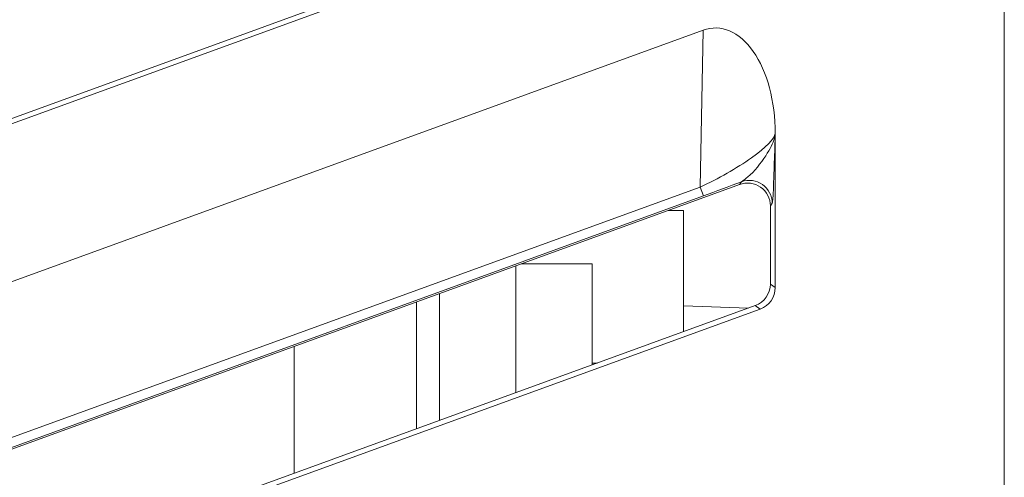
# Model space of a CAD drawing. Header units: millimetres. Extents: x -420 to 420, y -297 to 297.
# Tile 76 of 197: x 29.28 to 42.23, y 6.4 to 12.43. Entities that reach past the tile are written whole.
import ezdxf

# ---------------------------------------------------------------- set-up
doc = ezdxf.new("R2010")
doc.units = ezdxf.units.MM
doc.header["$MEASUREMENT"] = 0
doc.layers.add('layer 1', color=7, linetype='Continuous')

msp = doc.modelspace()

# ---------------------------------------------------------------- linework, layer by layer
at = {"layer": 'layer 1', "color": 7, "lineweight": 9}
for points in [[(19.3611, 11.439), (19.3611, 11.439), (38.2701, 18.3215), (38.2701, 18.3215)], [(42.2341, 18.1726), (42.2341, 18.1726), (42.2341, -20.6219), (42.2341, -20.6219)], [(19.3983, 9.399), (19.3983, 9.399), (38.2332, 16.2541), (38.2332, 16.2541)], [(38.275, 16.1388), (38.275, 16.1388), (19.3686, 9.2575), (19.3686, 9.2575)], [(19.3875, 9.2442), (19.3875, 9.2442), (35.8769, 15.2436), (35.8769, 15.2436)], [(19.5314, 7.5544), (19.5314, 7.5544), (39.0219, 14.6483), (39.0219, 14.6483)], [(38.9572, 14.6937), (38.9572, 14.6937), (19.5934, 7.6431), (19.5934, 7.6431)], [(19.3611, 5.411), (19.3611, 5.411), (38.2701, 12.2935), (38.2701, 12.2935)], [(38.2332, 10.2262), (38.2332, 10.2262), (38.2701, 12.2935), (38.2701, 12.2935)], [(38.2701, 12.2935), (38.2701, 12.2935), (38.2701, 12.2933), (38.2701, 12.2933)], [(38.9305, 12.0137), (38.9305, 12.0137), (38.9305, 12.0137), (38.9305, 12.0137)], [(39.2202, 8.9036), (39.2202, 8.9036), (39.2202, 10.9335), (39.2202, 10.9335)], [(39.2202, 10.9335), (39.2202, 10.9335), (39.2202, 10.9335), (39.2202, 10.9335)], [(39.2202, 10.9335), (39.2202, 10.9335), (39.2202, 10.9313), (39.2202, 10.9313)], [(39.2202, 10.9313), (39.2202, 10.9313), (39.2202, 10.9311), (39.2202, 10.9311)], [(38.9053, 10.6122), (38.9053, 10.6122), (38.9053, 10.6122), (38.9053, 10.6122)], [(19.3875, 3.2163), (19.3875, 3.2163), (38.7511, 10.2614), (38.7511, 10.2614)], [(38.275, 10.1108), (38.4404, 10.1711), (38.6118, 10.2349), (38.7761, 10.2973)], [(38.275, 10.1108), (38.4404, 10.1711), (38.6118, 10.2349), (38.7761, 10.2973)], [(38.275, 10.1108), (38.4404, 10.1711), (38.6118, 10.2349), (38.7761, 10.2973)], [(38.275, 10.1108), (38.4404, 10.1711), (38.6118, 10.2349), (38.7761, 10.2973)], [(38.275, 10.1108), (38.4404, 10.1711), (38.6118, 10.2349), (38.7761, 10.2973)], [(38.275, 10.1108), (38.4404, 10.1711), (38.6118, 10.2349), (38.7761, 10.2973)], [(38.275, 10.1108), (38.4404, 10.1711), (38.6118, 10.2349), (38.7761, 10.2973)], [(38.275, 10.1108), (38.4404, 10.1711), (38.6118, 10.2349), (38.7761, 10.2973)], [(38.275, 10.1108), (38.4404, 10.1711), (38.6118, 10.2349), (38.7761, 10.2973)], [(38.275, 10.1108), (38.4404, 10.1711), (38.6118, 10.2349), (38.7761, 10.2973)], [(38.275, 10.1108), (38.4404, 10.1711), (38.6118, 10.2349), (38.7761, 10.2973)], [(38.275, 10.1108), (38.4404, 10.1711), (38.6118, 10.2349), (38.7761, 10.2973)], [(38.275, 10.1108), (38.4404, 10.1711), (38.6118, 10.2349), (38.7761, 10.2971)], [(38.275, 10.1108), (38.4404, 10.1711), (38.6118, 10.2349), (38.7761, 10.2971)], [(38.275, 10.1108), (38.4404, 10.1711), (38.6118, 10.2349), (38.7761, 10.2971)], [(38.275, 10.1108), (38.4404, 10.1711), (38.6118, 10.2349), (38.7761, 10.2971)], [(38.275, 10.1108), (38.4404, 10.1711), (38.6118, 10.2349), (38.7761, 10.2971)], [(38.275, 10.1108), (38.4404, 10.171), (38.6118, 10.2349), (38.7761, 10.2971)], [(38.275, 10.1108), (38.4404, 10.171), (38.6118, 10.2349), (38.7761, 10.2971)], [(38.275, 10.1108), (38.4404, 10.171), (38.6118, 10.2349), (38.7761, 10.2971)], [(38.275, 10.1108), (38.4404, 10.171), (38.6118, 10.2349), (38.7761, 10.2971)], [(38.7511, 10.2614), (38.7511, 10.2614), (38.7761, 10.2973), (38.7761, 10.2973)], [(38.7511, 10.2614), (38.7511, 10.2614), (38.7511, 10.2612), (38.7511, 10.2612)], [(38.7761, 10.2973), (38.7761, 10.2973), (38.7761, 10.2971), (38.7761, 10.2971)], [(38.275, 10.1108), (38.275, 10.1108), (19.3686, 3.2295), (19.3686, 3.2295)], [(19.3983, 3.371), (19.3983, 3.371), (38.2332, 10.2262), (38.2332, 10.2262)], [(38.2332, 10.2262), (38.2332, 10.2262), (38.2332, 10.2262), (38.2332, 10.2262)], [(38.2332, 10.2262), (38.2332, 10.2262), (38.275, 10.1108), (38.275, 10.1108)], [(38.275, 10.1108), (38.275, 10.1108), (38.275, 10.1108), (38.275, 10.1108)], [(39.0269, 10.225), (39.0269, 10.225), (39.0269, 10.225), (39.0269, 10.225)], [(39.1806, 10.0142), (39.1806, 10.0142), (39.1553, 9.978), (39.1553, 9.978)], [(39.1553, 9.978), (39.1553, 9.978), (39.1553, 8.9489), (39.1553, 8.9489)], [(39.1553, 9.978), (39.1553, 9.978), (39.1553, 9.978), (39.1553, 9.978)], [(38.0146, 9.9189), (38.0146, 9.9189), (37.8099, 9.9189), (37.8099, 9.9189)], [(38.0146, 8.3225), (38.0146, 8.3225), (38.0146, 9.9189), (38.0146, 9.9189)], [(35.8769, 9.2157), (35.8769, 9.2157), (36.809, 9.2157), (36.809, 9.2157)], [(36.809, 9.2157), (36.809, 9.2157), (36.809, 7.8837), (36.809, 7.8837)], [(35.8044, 9.1892), (35.8044, 9.1892), (35.8044, 7.5179), (35.8044, 7.5179)], [(38.9572, 8.6657), (39.0761, 8.7092), (39.1553, 8.8222), (39.1553, 8.9489)], [(38.9572, 8.6657), (39.0761, 8.7092), (39.1553, 8.8222), (39.1553, 8.9489)], [(38.9572, 8.6657), (39.0761, 8.7092), (39.1553, 8.8222), (39.1553, 8.9489)], [(38.9572, 8.6657), (39.0761, 8.7092), (39.1553, 8.8222), (39.1553, 8.9489)], [(38.9572, 8.6657), (39.0761, 8.7092), (39.1553, 8.8222), (39.1553, 8.9489)], [(38.9572, 8.6657), (39.0761, 8.7092), (39.1553, 8.8222), (39.1553, 8.9489)], [(38.9572, 8.6657), (39.0761, 8.7092), (39.1553, 8.8222), (39.1553, 8.9489)], [(38.9572, 8.6657), (39.0761, 8.7092), (39.1553, 8.8222), (39.1553, 8.9489)], [(38.9572, 8.6657), (39.0761, 8.7092), (39.1553, 8.8222), (39.1553, 8.9489)], [(38.9572, 8.6657), (39.0761, 8.7092), (39.1553, 8.8222), (39.1553, 8.9489)], [(38.9572, 8.6657), (39.0761, 8.7092), (39.1553, 8.8222), (39.1553, 8.9489)], [(38.9572, 8.6657), (39.0761, 8.7092), (39.1553, 8.8222), (39.1553, 8.9489)], [(38.9572, 8.6657), (39.0761, 8.7092), (39.1553, 8.8222), (39.1553, 8.9489)], [(38.9572, 8.6657), (39.0761, 8.7092), (39.1553, 8.8222), (39.1553, 8.9489)], [(38.9572, 8.6657), (39.0761, 8.7092), (39.1553, 8.8222), (39.1553, 8.9489)], [(38.9572, 8.6657), (39.0761, 8.7092), (39.1553, 8.8222), (39.1553, 8.9489)], [(38.9572, 8.6657), (39.0761, 8.7092), (39.1553, 8.8222), (39.1553, 8.9489)], [(38.9572, 8.6657), (39.0761, 8.7092), (39.1553, 8.8222), (39.1553, 8.9489)], [(38.9572, 8.6657), (39.0761, 8.7092), (39.1553, 8.8222), (39.1553, 8.9489)], [(38.9572, 8.6657), (39.0761, 8.7092), (39.1553, 8.8222), (39.1553, 8.9489)], [(38.9572, 8.6657), (39.0761, 8.7092), (39.1553, 8.8222), (39.1553, 8.9489)], [(39.1553, 8.9489), (39.1553, 8.9489), (39.2202, 8.9036), (39.2202, 8.9036)], [(39.1553, 8.9489), (39.1553, 8.9489), (39.1553, 8.9489), (39.1553, 8.9489)], [(34.7997, 8.8237), (34.7997, 8.8237), (34.7997, 7.1519), (34.7997, 7.1519)], [(39.0219, 8.6203), (39.141, 8.6637), (39.2202, 8.7768), (39.2202, 8.9036)], [(39.0219, 8.6203), (39.141, 8.6637), (39.2202, 8.7768), (39.2202, 8.9034)], [(39.0219, 8.6203), (39.141, 8.6637), (39.2202, 8.7768), (39.2202, 8.9034)], [(39.0219, 8.6203), (39.141, 8.6637), (39.2202, 8.7768), (39.2202, 8.9034)], [(39.0219, 8.6203), (39.141, 8.6637), (39.2202, 8.7768), (39.2202, 8.9034)], [(39.0219, 8.6203), (39.141, 8.6637), (39.2202, 8.7768), (39.2202, 8.9034)], [(39.0219, 8.6203), (39.141, 8.6637), (39.2202, 8.7768), (39.2202, 8.9034)], [(39.0219, 8.6203), (39.141, 8.6637), (39.2202, 8.7768), (39.2202, 8.9034)], [(39.0219, 8.6203), (39.141, 8.6637), (39.2202, 8.7768), (39.2202, 8.9034)], [(39.0219, 8.6203), (39.141, 8.6637), (39.2202, 8.7768), (39.2202, 8.9034)], [(39.0219, 8.6203), (39.141, 8.6637), (39.2202, 8.7768), (39.2202, 8.9034)], [(39.0219, 8.6203), (39.141, 8.6637), (39.2202, 8.7768), (39.2202, 8.9034)], [(39.0219, 8.6203), (39.141, 8.6637), (39.2202, 8.7768), (39.2202, 8.9034)], [(39.0219, 8.6203), (39.141, 8.6637), (39.2202, 8.7768), (39.2202, 8.9034)], [(39.0219, 8.6203), (39.141, 8.6637), (39.2202, 8.7768), (39.2202, 8.9034)], [(39.0219, 8.6203), (39.141, 8.6637), (39.2202, 8.7768), (39.2202, 8.9034)], [(39.0219, 8.6203), (39.141, 8.6637), (39.2202, 8.7768), (39.2202, 8.9034)], [(39.0219, 8.6203), (39.141, 8.6637), (39.2202, 8.7768), (39.2202, 8.9034)], [(39.0219, 8.6203), (39.141, 8.6637), (39.2202, 8.7768), (39.2202, 8.9034)], [(39.0219, 8.6203), (39.141, 8.6637), (39.2202, 8.7768), (39.2202, 8.9034)], [(39.0219, 8.6203), (39.141, 8.6637), (39.2202, 8.7768), (39.2202, 8.9034)], [(39.2202, 8.9036), (39.2202, 8.9036), (39.2202, 8.9034), (39.2202, 8.9034)], [(34.4983, 8.714), (34.4983, 8.714), (34.4983, 7.0422), (34.4983, 7.0422)], [(19.5314, 1.5265), (19.5314, 1.5265), (39.0219, 8.6203), (39.0219, 8.6203)], [(38.9572, 8.6657), (38.9572, 8.6657), (19.5934, 1.6153), (19.5934, 1.6153)], [(38.8659, 8.6326), (38.8659, 8.6326), (38.0146, 8.6632), (38.0146, 8.6632)], [(39.0219, 8.6203), (39.0219, 8.6203), (38.9572, 8.6657), (38.9572, 8.6657)], [(38.9572, 8.6657), (38.9572, 8.6657), (38.9572, 8.6657), (38.9572, 8.6657)], [(39.0219, 8.6203), (39.0219, 8.6203), (39.0219, 8.6203), (39.0219, 8.6203)], [(32.8908, 8.1292), (32.8908, 8.1292), (32.8908, 6.4569), (32.8908, 6.4569)], [(36.8802, 7.9097), (36.8802, 7.9097), (36.809, 7.9097), (36.809, 7.9097)]]:
    msp.add_open_spline(points, degree=3, dxfattribs=at)
for points, knots in [([(39.2202, 10.9335), (39.2202, 11.355), (39.1141, 11.7509), (38.9305, 12.0137), (38.9305, 12.0137), (38.747, 12.2765), (38.5051, 12.379), (38.2701, 12.2935)], [0, 0, 0, 0, 0.3333333, 0.3333333, 0.3333333, 0.3333333, 1, 1, 1, 1]), ([(39.2202, 10.9335), (39.2202, 11.355), (39.1141, 11.7509), (38.9305, 12.0137), (38.9305, 12.0137), (38.747, 12.2765), (38.5051, 12.379), (38.2701, 12.2935)], [0, 0, 0, 0, 0.3333333, 0.3333333, 0.3333333, 0.3333333, 1, 1, 1, 1]), ([(39.2202, 10.9335), (39.2202, 11.355), (39.1141, 11.7509), (38.9305, 12.0137), (38.9305, 12.0137), (38.747, 12.2765), (38.5051, 12.379), (38.2701, 12.2935)], [0, 0, 0, 0, 0.3333333, 0.3333333, 0.3333333, 0.3333333, 1, 1, 1, 1]), ([(39.2202, 10.9335), (39.2202, 11.355), (39.1141, 11.7509), (38.9305, 12.0137), (38.9305, 12.0137), (38.747, 12.2765), (38.5051, 12.379), (38.2701, 12.2935)], [0, 0, 0, 0, 0.3333333, 0.3333333, 0.3333333, 0.3333333, 1, 1, 1, 1]), ([(39.2202, 10.9335), (39.2202, 11.355), (39.1141, 11.7509), (38.9305, 12.0137), (38.9305, 12.0137), (38.747, 12.2765), (38.5051, 12.379), (38.2701, 12.2935)], [0, 0, 0, 0, 0.3333333, 0.3333333, 0.3333333, 0.3333333, 1, 1, 1, 1]), ([(39.2202, 10.9335), (39.2202, 11.355), (39.1141, 11.7509), (38.9305, 12.0137), (38.9305, 12.0137), (38.747, 12.2765), (38.5051, 12.379), (38.2701, 12.2935)], [0, 0, 0, 0, 0.3333333, 0.3333333, 0.3333333, 0.3333333, 1, 1, 1, 1]), ([(39.2202, 10.9335), (39.2202, 11.355), (39.1141, 11.7509), (38.9305, 12.0137), (38.9305, 12.0137), (38.747, 12.2765), (38.5051, 12.379), (38.2701, 12.2935)], [0, 0, 0, 0, 0.3333333, 0.3333333, 0.3333333, 0.3333333, 1, 1, 1, 1]), ([(39.2202, 10.9335), (39.2202, 11.355), (39.1141, 11.7509), (38.9305, 12.0137), (38.9305, 12.0137), (38.747, 12.2765), (38.5051, 12.379), (38.2701, 12.2935)], [0, 0, 0, 0, 0.3333333, 0.3333333, 0.3333333, 0.3333333, 1, 1, 1, 1]), ([(39.2202, 10.9335), (39.2202, 11.355), (39.1141, 11.7509), (38.9305, 12.0137), (38.9305, 12.0137), (38.747, 12.2765), (38.5051, 12.379), (38.2701, 12.2935)], [0, 0, 0, 0, 0.3333333, 0.3333333, 0.3333333, 0.3333333, 1, 1, 1, 1]), ([(39.2202, 10.9335), (39.2202, 11.355), (39.1141, 11.7509), (38.9305, 12.0137), (38.9305, 12.0137), (38.747, 12.2765), (38.5051, 12.379), (38.2701, 12.2935)], [0, 0, 0, 0, 0.3333333, 0.3333333, 0.3333333, 0.3333333, 1, 1, 1, 1]), ([(39.2202, 10.9335), (39.2202, 11.355), (39.1141, 11.7509), (38.9305, 12.0137), (38.9305, 12.0137), (38.747, 12.2765), (38.5051, 12.379), (38.2701, 12.2935)], [0, 0, 0, 0, 0.3333333, 0.3333333, 0.3333333, 0.3333333, 1, 1, 1, 1]), ([(39.2202, 10.9335), (39.2202, 11.355), (39.1141, 11.7509), (38.9305, 12.0137), (38.9305, 12.0137), (38.747, 12.2765), (38.5051, 12.379), (38.2701, 12.2935)], [0, 0, 0, 0, 0.3333333, 0.3333333, 0.3333333, 0.3333333, 1, 1, 1, 1]), ([(39.2202, 10.9335), (39.2202, 11.355), (39.1141, 11.7509), (38.9305, 12.0137), (38.9305, 12.0137), (38.747, 12.2765), (38.5051, 12.379), (38.2701, 12.2933)], [0, 0, 0, 0, 0.3333333, 0.3333333, 0.3333333, 0.3333333, 1, 1, 1, 1]), ([(39.2202, 10.9335), (39.2202, 11.355), (39.1141, 11.7509), (38.9305, 12.0137), (38.9305, 12.0137), (38.747, 12.2765), (38.5051, 12.379), (38.2701, 12.2933)], [0, 0, 0, 0, 0.3333333, 0.3333333, 0.3333333, 0.3333333, 1, 1, 1, 1]), ([(39.2202, 10.9335), (39.2202, 11.355), (39.1141, 11.7509), (38.9305, 12.0137), (38.9305, 12.0137), (38.747, 12.2765), (38.5051, 12.379), (38.2701, 12.2933)], [0, 0, 0, 0, 0.3333333, 0.3333333, 0.3333333, 0.3333333, 1, 1, 1, 1]), ([(39.2202, 10.9335), (39.2202, 11.355), (39.1141, 11.7509), (38.9305, 12.0137), (38.9305, 12.0137), (38.747, 12.2765), (38.5051, 12.379), (38.2701, 12.2933)], [0, 0, 0, 0, 0.3333333, 0.3333333, 0.3333333, 0.3333333, 1, 1, 1, 1]), ([(39.2202, 10.9335), (39.2202, 11.355), (39.1141, 11.7509), (38.9305, 12.0137), (38.9305, 12.0137), (38.747, 12.2762), (38.5051, 12.379), (38.2701, 12.2933)], [0, 0, 0, 0, 0.3333333, 0.3333333, 0.3333333, 0.3333333, 1, 1, 1, 1]), ([(39.2202, 10.9335), (39.2202, 11.355), (39.1141, 11.7509), (38.9305, 12.0137), (38.9305, 12.0137), (38.747, 12.2762), (38.5051, 12.379), (38.2701, 12.2933)], [0, 0, 0, 0, 0.3333333, 0.3333333, 0.3333333, 0.3333333, 1, 1, 1, 1]), ([(39.2202, 10.9335), (39.2202, 11.355), (39.1141, 11.7509), (38.9305, 12.0137), (38.9305, 12.0137), (38.747, 12.2762), (38.5051, 12.379), (38.2701, 12.2933)], [0, 0, 0, 0, 0.3333333, 0.3333333, 0.3333333, 0.3333333, 1, 1, 1, 1]), ([(39.2202, 10.9335), (39.2202, 11.355), (39.1141, 11.7509), (38.9305, 12.0137), (38.9305, 12.0137), (38.747, 12.2762), (38.5051, 12.379), (38.2701, 12.2933)], [0, 0, 0, 0, 0.3333333, 0.3333333, 0.3333333, 0.3333333, 1, 1, 1, 1]), ([(39.2202, 10.9335), (39.2202, 11.355), (39.1141, 11.7509), (38.9305, 12.0137), (38.9305, 12.0137), (38.747, 12.2762), (38.5051, 12.379), (38.2701, 12.2933)], [0, 0, 0, 0, 0.3333333, 0.3333333, 0.3333333, 0.3333333, 1, 1, 1, 1]), ([(38.2332, 10.2262), (38.4682, 10.3345), (38.7146, 10.476), (38.9053, 10.6122), (38.9053, 10.6122), (39.096, 10.7483), (39.2113, 10.8654), (39.2202, 10.9313)], [0, 0, 0, 0, 0.3333333, 0.3333333, 0.3333333, 0.3333333, 1, 1, 1, 1]), ([(38.2332, 10.2262), (38.4682, 10.3345), (38.7146, 10.476), (38.9053, 10.6122), (38.9053, 10.6122), (39.096, 10.7483), (39.2113, 10.8654), (39.2202, 10.9313)], [0, 0, 0, 0, 0.3333333, 0.3333333, 0.3333333, 0.3333333, 1, 1, 1, 1]), ([(38.2332, 10.2262), (38.4682, 10.3345), (38.7146, 10.476), (38.9053, 10.6122), (38.9053, 10.6122), (39.096, 10.7483), (39.2113, 10.8654), (39.2202, 10.9313)], [0, 0, 0, 0, 0.3333333, 0.3333333, 0.3333333, 0.3333333, 1, 1, 1, 1]), ([(38.2332, 10.2262), (38.4682, 10.3345), (38.7146, 10.476), (38.9053, 10.6122), (38.9053, 10.6122), (39.096, 10.7483), (39.2113, 10.8654), (39.2202, 10.9313)], [0, 0, 0, 0, 0.3333333, 0.3333333, 0.3333333, 0.3333333, 1, 1, 1, 1]), ([(38.2332, 10.2262), (38.4682, 10.3345), (38.7146, 10.476), (38.9053, 10.6122), (38.9053, 10.6122), (39.096, 10.7483), (39.2113, 10.8654), (39.2202, 10.9313)], [0, 0, 0, 0, 0.3333333, 0.3333333, 0.3333333, 0.3333333, 1, 1, 1, 1]), ([(38.2332, 10.2262), (38.4682, 10.3345), (38.7146, 10.476), (38.9053, 10.6122), (38.9053, 10.6122), (39.096, 10.7483), (39.2113, 10.8652), (39.2202, 10.9313)], [0, 0, 0, 0, 0.3333333, 0.3333333, 0.3333333, 0.3333333, 1, 1, 1, 1]), ([(38.2332, 10.2262), (38.4682, 10.3345), (38.7146, 10.476), (38.9053, 10.6122), (38.9053, 10.6122), (39.096, 10.7483), (39.2113, 10.8652), (39.2202, 10.9313)], [0, 0, 0, 0, 0.3333333, 0.3333333, 0.3333333, 0.3333333, 1, 1, 1, 1]), ([(38.2332, 10.2262), (38.4682, 10.3345), (38.7146, 10.476), (38.9053, 10.6122), (38.9053, 10.6122), (39.096, 10.7483), (39.2113, 10.8652), (39.2202, 10.9313)], [0, 0, 0, 0, 0.3333333, 0.3333333, 0.3333333, 0.3333333, 1, 1, 1, 1]), ([(38.2332, 10.2262), (38.4682, 10.3345), (38.7146, 10.476), (38.9053, 10.6122), (38.9053, 10.6122), (39.096, 10.7483), (39.2113, 10.8652), (39.2202, 10.9313)], [0, 0, 0, 0, 0.3333333, 0.3333333, 0.3333333, 0.3333333, 1, 1, 1, 1]), ([(38.2332, 10.2262), (38.4682, 10.3345), (38.7146, 10.476), (38.9053, 10.6122), (38.9053, 10.6122), (39.096, 10.7483), (39.2113, 10.8652), (39.2202, 10.9313)], [0, 0, 0, 0, 0.3333333, 0.3333333, 0.3333333, 0.3333333, 1, 1, 1, 1]), ([(38.2332, 10.2262), (38.4682, 10.3345), (38.7146, 10.476), (38.9053, 10.6122), (38.9053, 10.6122), (39.096, 10.7483), (39.2113, 10.8652), (39.2202, 10.9313)], [0, 0, 0, 0, 0.3333333, 0.3333333, 0.3333333, 0.3333333, 1, 1, 1, 1]), ([(38.2332, 10.2262), (38.4682, 10.3345), (38.7146, 10.476), (38.9053, 10.6122), (38.9053, 10.6122), (39.096, 10.7483), (39.2113, 10.8652), (39.2202, 10.9313)], [0, 0, 0, 0, 0.3333333, 0.3333333, 0.3333333, 0.3333333, 1, 1, 1, 1]), ([(38.2332, 10.2262), (38.4682, 10.3345), (38.7146, 10.476), (38.9053, 10.6122), (38.9053, 10.6122), (39.096, 10.7483), (39.2113, 10.8652), (39.2202, 10.9313)], [0, 0, 0, 0, 0.3333333, 0.3333333, 0.3333333, 0.3333333, 1, 1, 1, 1]), ([(38.2332, 10.2262), (38.4682, 10.3345), (38.7146, 10.476), (38.9053, 10.6122), (38.9053, 10.6122), (39.096, 10.7483), (39.2113, 10.8652), (39.2202, 10.9313)], [0, 0, 0, 0, 0.3333333, 0.3333333, 0.3333333, 0.3333333, 1, 1, 1, 1]), ([(38.2332, 10.2262), (38.4682, 10.3345), (38.7146, 10.476), (38.9053, 10.6122), (38.9053, 10.6122), (39.096, 10.7483), (39.2113, 10.8652), (39.2202, 10.9313)], [0, 0, 0, 0, 0.3333333, 0.3333333, 0.3333333, 0.3333333, 1, 1, 1, 1]), ([(38.2332, 10.2262), (38.4682, 10.3345), (38.7146, 10.476), (38.9053, 10.6122), (38.9053, 10.6122), (39.096, 10.7483), (39.2113, 10.8652), (39.2202, 10.9313)], [0, 0, 0, 0, 0.3333333, 0.3333333, 0.3333333, 0.3333333, 1, 1, 1, 1]), ([(38.2332, 10.2262), (38.4682, 10.3345), (38.7146, 10.476), (38.9053, 10.6122), (38.9053, 10.6122), (39.096, 10.7483), (39.2113, 10.8652), (39.2202, 10.9311)], [0, 0, 0, 0, 0.3333333, 0.3333333, 0.3333333, 0.3333333, 1, 1, 1, 1]), ([(38.2332, 10.2262), (38.4682, 10.3345), (38.7146, 10.476), (38.9053, 10.6122), (38.9053, 10.6122), (39.096, 10.7483), (39.2113, 10.8652), (39.2202, 10.9311)], [0, 0, 0, 0, 0.3333333, 0.3333333, 0.3333333, 0.3333333, 1, 1, 1, 1]), ([(38.2332, 10.2262), (38.4682, 10.3345), (38.7146, 10.476), (38.9053, 10.6122), (38.9053, 10.6122), (39.096, 10.7482), (39.2113, 10.8652), (39.2202, 10.9311)], [0, 0, 0, 0, 0.3333333, 0.3333333, 0.3333333, 0.3333333, 1, 1, 1, 1]), ([(38.2332, 10.2262), (38.4682, 10.3345), (38.7146, 10.476), (38.9053, 10.6122), (38.9053, 10.6122), (39.096, 10.7482), (39.2113, 10.8652), (39.2202, 10.9311)], [0, 0, 0, 0, 0.3333333, 0.3333333, 0.3333333, 0.3333333, 1, 1, 1, 1]), ([(38.2332, 10.2262), (38.4682, 10.3345), (38.7146, 10.476), (38.9053, 10.6122), (38.9053, 10.6122), (39.096, 10.7482), (39.2113, 10.8652), (39.2202, 10.9311)], [0, 0, 0, 0, 0.3333333, 0.3333333, 0.3333333, 0.3333333, 1, 1, 1, 1]), ([(38.7761, 10.2973), (38.8041, 10.3168), (38.832, 10.3365), (38.8601, 10.3604), (38.8601, 10.3604), (38.9445, 10.4319), (39.0309, 10.5422), (39.095, 10.6397), (39.095, 10.6397), (39.1521, 10.7267), (39.1915, 10.8035), (39.21, 10.8735), (39.21, 10.8735), (39.2105, 10.8759), (39.2112, 10.8781), (39.2117, 10.8806), (39.2117, 10.8806), (39.2149, 10.8939), (39.2173, 10.907), (39.219, 10.9194), (39.219, 10.9194), (39.2193, 10.9226), (39.2195, 10.9257), (39.22, 10.9289), (39.22, 10.9289), (39.22, 10.9296), (39.22, 10.9304), (39.2202, 10.9313)], [0, 0, 0, 0, 0.125, 0.125, 0.125, 0.125, 0.25, 0.25, 0.25, 0.25, 0.375, 0.375, 0.375, 0.375, 0.5, 0.5, 0.5, 0.5, 0.625, 0.625, 0.625, 0.625, 0.75, 0.75, 0.75, 0.75, 1, 1, 1, 1]), ([(39.2202, 10.9313), (39.22, 10.9298), (39.22, 10.9284), (39.22, 10.927), (39.22, 10.927), (39.219, 10.8983), (39.2181, 10.8691), (39.2171, 10.84), (39.2171, 10.84), (39.2129, 10.7123), (39.2089, 10.5847), (39.2047, 10.4574), (39.2047, 10.4574), (39.1996, 10.3047), (39.1945, 10.1526), (39.1884, 10.0791), (39.1884, 10.0791), (39.1858, 10.0482), (39.1832, 10.031), (39.1806, 10.0142)], [0, 0, 0, 0, 0.1666667, 0.1666667, 0.1666667, 0.1666667, 0.3333333, 0.3333333, 0.3333333, 0.3333333, 0.5, 0.5, 0.5, 0.5, 0.6666667, 0.6666667, 0.6666667, 0.6666667, 1, 1, 1, 1]), ([(39.1553, 9.978), (39.1553, 10.0765), (39.1075, 10.1685), (39.0269, 10.225), (39.0269, 10.225), (38.9463, 10.2814), (38.8435, 10.2949), (38.7511, 10.2614)], [0, 0, 0, 0, 0.3333333, 0.3333333, 0.3333333, 0.3333333, 1, 1, 1, 1]), ([(39.1553, 9.978), (39.1553, 10.0765), (39.1075, 10.1685), (39.0269, 10.225), (39.0269, 10.225), (38.9463, 10.2814), (38.8435, 10.2949), (38.7511, 10.2614)], [0, 0, 0, 0, 0.3333333, 0.3333333, 0.3333333, 0.3333333, 1, 1, 1, 1]), ([(39.1553, 9.978), (39.1553, 10.0765), (39.1075, 10.1685), (39.0269, 10.225), (39.0269, 10.225), (38.9463, 10.2814), (38.8435, 10.2949), (38.7511, 10.2614)], [0, 0, 0, 0, 0.3333333, 0.3333333, 0.3333333, 0.3333333, 1, 1, 1, 1]), ([(39.1553, 9.978), (39.1553, 10.0765), (39.1075, 10.1685), (39.0269, 10.225), (39.0269, 10.225), (38.9463, 10.2814), (38.8435, 10.2949), (38.7511, 10.2614)], [0, 0, 0, 0, 0.3333333, 0.3333333, 0.3333333, 0.3333333, 1, 1, 1, 1]), ([(39.1553, 9.978), (39.1553, 10.0765), (39.1075, 10.1685), (39.0269, 10.225), (39.0269, 10.225), (38.9463, 10.2814), (38.8435, 10.2949), (38.7511, 10.2614)], [0, 0, 0, 0, 0.3333333, 0.3333333, 0.3333333, 0.3333333, 1, 1, 1, 1]), ([(39.1553, 9.978), (39.1553, 10.0765), (39.1075, 10.1685), (39.0269, 10.225), (39.0269, 10.225), (38.9463, 10.2814), (38.8435, 10.2949), (38.7511, 10.2614)], [0, 0, 0, 0, 0.3333333, 0.3333333, 0.3333333, 0.3333333, 1, 1, 1, 1]), ([(39.1553, 9.978), (39.1553, 10.0765), (39.1075, 10.1685), (39.0269, 10.225), (39.0269, 10.225), (38.9463, 10.2814), (38.8435, 10.2949), (38.7511, 10.2614)], [0, 0, 0, 0, 0.3333333, 0.3333333, 0.3333333, 0.3333333, 1, 1, 1, 1]), ([(39.1553, 9.978), (39.1553, 10.0765), (39.1075, 10.1685), (39.0269, 10.225), (39.0269, 10.225), (38.9463, 10.2814), (38.8435, 10.2949), (38.7511, 10.2614)], [0, 0, 0, 0, 0.3333333, 0.3333333, 0.3333333, 0.3333333, 1, 1, 1, 1]), ([(39.1553, 9.978), (39.1553, 10.0765), (39.1075, 10.1685), (39.0269, 10.225), (39.0269, 10.225), (38.9463, 10.2812), (38.8435, 10.2949), (38.7511, 10.2614)], [0, 0, 0, 0, 0.3333333, 0.3333333, 0.3333333, 0.3333333, 1, 1, 1, 1]), ([(39.1553, 9.978), (39.1553, 10.0765), (39.1075, 10.1685), (39.0269, 10.225), (39.0269, 10.225), (38.9463, 10.2812), (38.8435, 10.2949), (38.7511, 10.2614)], [0, 0, 0, 0, 0.3333333, 0.3333333, 0.3333333, 0.3333333, 1, 1, 1, 1]), ([(39.1553, 9.978), (39.1553, 10.0765), (39.1075, 10.1685), (39.0269, 10.225), (39.0269, 10.225), (38.9463, 10.2812), (38.8435, 10.2949), (38.7511, 10.2614)], [0, 0, 0, 0, 0.3333333, 0.3333333, 0.3333333, 0.3333333, 1, 1, 1, 1]), ([(39.1553, 9.978), (39.1553, 10.0765), (39.1075, 10.1685), (39.0269, 10.225), (39.0269, 10.225), (38.9463, 10.2812), (38.8435, 10.2949), (38.7511, 10.2614)], [0, 0, 0, 0, 0.3333333, 0.3333333, 0.3333333, 0.3333333, 1, 1, 1, 1]), ([(39.1553, 9.978), (39.1553, 10.0765), (39.1075, 10.1685), (39.0269, 10.225), (39.0269, 10.225), (38.9463, 10.2812), (38.8435, 10.2949), (38.7511, 10.2614)], [0, 0, 0, 0, 0.3333333, 0.3333333, 0.3333333, 0.3333333, 1, 1, 1, 1]), ([(39.1553, 9.978), (39.1553, 10.0765), (39.1075, 10.1685), (39.0269, 10.225), (39.0269, 10.225), (38.9463, 10.2812), (38.8435, 10.2949), (38.7511, 10.2614)], [0, 0, 0, 0, 0.3333333, 0.3333333, 0.3333333, 0.3333333, 1, 1, 1, 1]), ([(39.1553, 9.978), (39.1553, 10.0765), (39.1075, 10.1685), (39.0269, 10.225), (39.0269, 10.225), (38.9463, 10.2812), (38.8435, 10.2949), (38.7511, 10.2614)], [0, 0, 0, 0, 0.3333333, 0.3333333, 0.3333333, 0.3333333, 1, 1, 1, 1]), ([(39.1553, 9.978), (39.1553, 10.0765), (39.1075, 10.1685), (39.0269, 10.225), (39.0269, 10.225), (38.9463, 10.2812), (38.8435, 10.2949), (38.7511, 10.2614)], [0, 0, 0, 0, 0.3333333, 0.3333333, 0.3333333, 0.3333333, 1, 1, 1, 1]), ([(39.1553, 9.978), (39.1553, 10.0765), (39.1075, 10.1685), (39.0269, 10.225), (39.0269, 10.225), (38.9463, 10.2812), (38.8435, 10.2949), (38.7511, 10.2614)], [0, 0, 0, 0, 0.3333333, 0.3333333, 0.3333333, 0.3333333, 1, 1, 1, 1]), ([(39.1553, 9.978), (39.1553, 10.0765), (39.1075, 10.1685), (39.0269, 10.225), (39.0269, 10.225), (38.9463, 10.2812), (38.8435, 10.2949), (38.7511, 10.2612)], [0, 0, 0, 0, 0.3333333, 0.3333333, 0.3333333, 0.3333333, 1, 1, 1, 1]), ([(39.1553, 9.978), (39.1553, 10.0762), (39.1075, 10.1685), (39.0269, 10.225), (39.0269, 10.225), (38.9463, 10.2812), (38.8435, 10.2949), (38.7511, 10.2612)], [0, 0, 0, 0, 0.3333333, 0.3333333, 0.3333333, 0.3333333, 1, 1, 1, 1]), ([(39.1553, 9.978), (39.1553, 10.0762), (39.1075, 10.1685), (39.0269, 10.225), (39.0269, 10.225), (38.9463, 10.2812), (38.8435, 10.2949), (38.7511, 10.2612)], [0, 0, 0, 0, 0.3333333, 0.3333333, 0.3333333, 0.3333333, 1, 1, 1, 1]), ([(39.1553, 9.978), (39.1553, 10.0762), (39.1075, 10.1685), (39.0269, 10.225), (39.0269, 10.225), (38.9463, 10.2812), (38.8435, 10.2949), (38.7511, 10.2612)], [0, 0, 0, 0, 0.3333333, 0.3333333, 0.3333333, 0.3333333, 1, 1, 1, 1]), ([(39.1806, 10.0142), (39.1804, 10.1124), (39.1323, 10.2045), (39.052, 10.2607), (39.052, 10.2607), (38.9714, 10.3171), (38.8685, 10.3307), (38.7761, 10.2973)], [0, 0, 0, 0, 0.3333333, 0.3333333, 0.3333333, 0.3333333, 1, 1, 1, 1])]:
    msp.add_open_spline(points, degree=3, knots=knots, dxfattribs=at)

doc.saveas('drawing.dxf')
